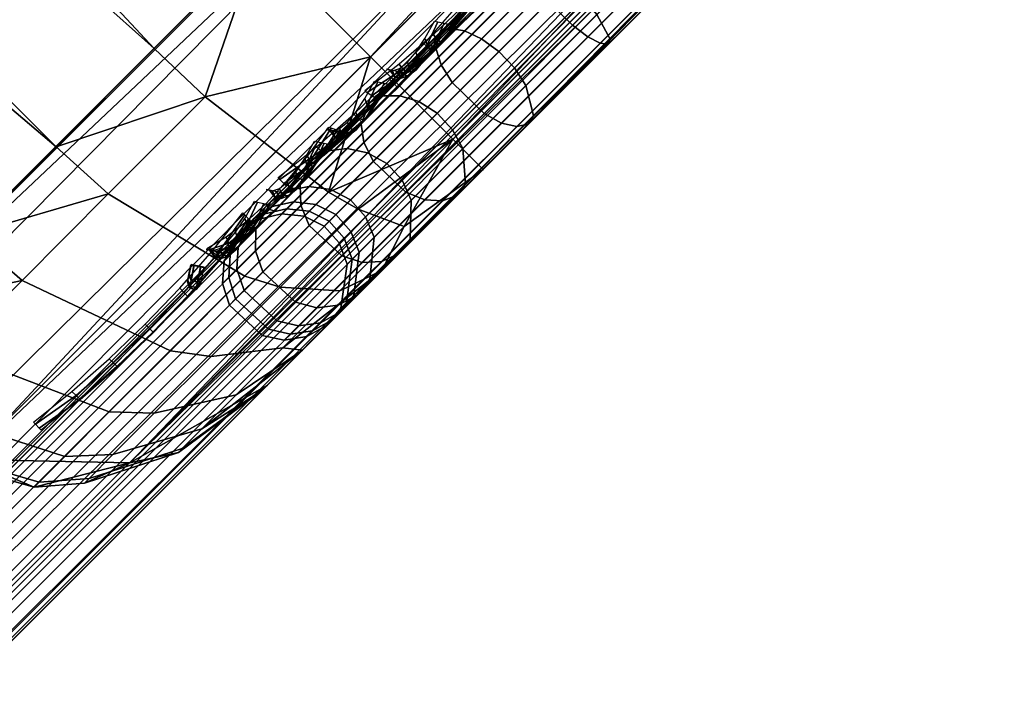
# Model space of a CAD drawing. Header units: inches. Extents: x 0 to 44.3, y -38.2 to 0.
# Tile 193 of 256: x 37.74 to 38.513, y -25.019 to -24.494. Entities that reach past the tile are written whole.
import ezdxf

# ---------------------------------------------------------------- set-up
doc = ezdxf.new("R2010")
doc.units = ezdxf.units.IN
doc.header["$LTSCALE"] = 0.03937
doc.header["$MEASUREMENT"] = 0
for name, color, linetype in [('A-FURN-3-ST', 151, 'Continuous'), ('A-FURN-3-ST-BK', 151, 'Continuous'), ('A-FURN-3-ST-SEAM', 250, 'Continuous'), ('A-FURN-3-STITCH', 15, 'Continuous')]:
    doc.layers.add(name, color=color, linetype=linetype)

msp = doc.modelspace()

# ---------------------------------------------------------------- meshes
at = {"layer": 'A-FURN-3-ST'}
mesh = msp.add_polyface(dxfattribs=at)
corners = [(24.89985, -37.74857, 17.72814), (24.95184, -37.74611, 17.67052), (25.0651, -37.63283, 17.75621), (25.02153, -37.62679, 17.82027), (25.18801, -37.50989, 17.80903), (25.15359, -37.49462, 17.87708), (25.30074, -37.36691, 17.875), (25.32443, -37.39059, 17.75), (25.20717, -37.50785, 17.73367), (25.09442, -37.6206, 17.68528), (24.99051, -37.72451, 17.60673), (25.13111, -37.48053, 17.90693), (25.23604, -37.30221, 17.96651), (25.036, -37.40393, 17.97274), (25.14765, -37.21382, 18), (24.99615, -37.36581, 17.97886), (24.89113, -37.54919, 17.91042), (24.85047, -37.51195, 17.91625), (24.75764, -37.68305, 17.8093), (24.71622, -37.64663, 17.81459), (24.86967, -37.74229, 17.75342), (24.99504, -37.61676, 17.84838), (23.96495, -36.09929, 18), (40.31532, -22.04615, 18), (22.73291, -35.03957, 18), (21.45406, -34.03682, 18), (20.13104, -33.09312, 18), (18.76658, -32.21041, 18), (17.36348, -31.3905, 18), (15.92462, -30.63509, 18), (37.19962, -19.17802, 18), (35.56437, -17.83231, 18), (33.88048, -16.54798, 18), (24.89944, -37.81558, 17.50101), (24.82468, -37.89034, 17.37222), (40.73959, -21.62188, 5), (23.56072, -36.54271, 5), (22.34959, -35.50118, 5), (21.09248, -34.51564, 5), (19.79196, -33.58813, 5), (18.45072, -32.72054, 5), (17.07151, -31.91468, 5)]
mesh.append_faces([[corners[k] for k in face] for face in [(0, 1, 2, 3), (3, 2, 4, 5), (5, 4, 6), (6, 4, 7), (7, 4, 8), (8, 4, 9), (9, 4, 2), (9, 2, 10), (5, 6, 11), (11, 6, 12), (11, 12, 13), (13, 12, 14), (13, 14, 15), (13, 15, 16), (16, 15, 17), (16, 17, 18), (18, 17, 19), (20, 0, 3, 21), (21, 3, 5, 11), (18, 20, 21, 16), (16, 21, 11, 13), (22, 15, 14), (22, 23, 24), (24, 23, 25), (25, 23, 26), (26, 23, 27), (27, 23, 28), (29, 30, 31), (29, 31, 32), (8, 9, 7), (7, 9, 10), (7, 10, 33), (33, 34, 7), (35, 36, 37), (35, 37, 38), (38, 39, 35), (35, 39, 40), (35, 40, 41)]])
mesh = msp.add_polyface(dxfattribs=at)
corners = [(25.32443, -37.39059, 17.75), (40.4921, -22.22292, 17.75), (25.30074, -37.36691, 17.875), (40.46842, -22.19924, 17.875), (25.23604, -37.30221, 17.96651), (40.40371, -22.13453, 17.96651), (25.14765, -37.21382, 18), (40.31532, -22.04615, 18), (40.46692, -21.89425, 17.97884), (40.50507, -21.93409, 17.97284), (40.58192, -22.02944, 17.9071), (40.59603, -22.05192, 17.87732), (40.61138, -22.08645, 17.80916), (40.60936, -22.10566, 17.73365), (40.65005, -21.78888, 17.91059), (40.61267, -21.74821, 17.91621), (40.71809, -21.89317, 17.8487), (24.72338, -37.63809, 5), (40.73959, -21.62188, 5), (24.81177, -37.72648, 5.03349), (40.82798, -21.71027, 5.03349), (24.87647, -37.79119, 5.125), (40.89268, -21.77497, 5.125), (24.90015, -37.81487, 5.25), (40.91637, -21.79865, 5.25), (23.96495, -36.09929, 18), (17.36348, -31.3905, 18), (38.78399, -20.58327, 18), (37.19962, -19.17802, 18), (41.09315, -21.62188, 16.9), (24.72337, -37.99165, 16.9), (24.72337, -37.99165, 5.5), (41.09315, -21.62188, 5.5), (40.7221, -21.99292, 17.68526), (23.56072, -36.54271, 5), (17.07151, -31.91468, 5), (37.591, -18.72323, 5), (39.1921, -20.14343, 5), (15.65718, -31.17219, 5), (35.93847, -17.3632, 5)]
mesh.append_faces([[corners[k] for k in face] for face in [(0, 1, 2), (2, 1, 3), (2, 3, 4), (4, 3, 5), (4, 5, 6), (6, 5, 7), (8, 7, 9), (9, 7, 5), (9, 5, 10), (10, 5, 3), (10, 3, 11), (11, 3, 12), (13, 12, 1), (1, 12, 3), (14, 15, 9), (9, 15, 8), (14, 9, 10, 16), (17, 18, 19), (19, 18, 20), (19, 20, 21), (21, 20, 22), (21, 22, 23), (23, 22, 24), (6, 7, 25), (26, 7, 27), (26, 27, 28), (0, 29, 1), (0, 30, 29), (30, 31, 29), (29, 31, 32), (32, 31, 23), (32, 23, 24), (1, 33, 13), (17, 34, 18), (35, 36, 37), (35, 37, 18), (38, 39, 36)]])
at = {"layer": 'A-FURN-3-ST-BK'}
mesh = msp.add_polyface(dxfattribs=at)
corners = [(37.99901, -18.24977, 5.03349), (37.93956, -18.31934, 5.125), (36.27161, -16.94651, 5.125), (36.32845, -16.87479, 5.03349), (37.9178, -18.3448, 5.25), (36.25081, -16.97276, 5.25), (37.9178, -18.3448, 16.9), (36.25081, -16.97276, 16.9), (36.48636, -23.05953, 18), (37.84534, -24.51651, 18.01353), (36.36302, -23.19329, 18.03428), (34.99619, -21.73845, 18), (34.87789, -21.87669, 18.03428), (33.45822, -20.47333, 18), (33.34512, -20.61586, 18.03428), (31.87456, -19.26591, 18), (33.16025, -20.84826, 18.64367), (31.57933, -19.66741, 18.45955), (33.1483, -20.8636, 18.45955), (34.68448, -22.10204, 18.64367), (34.67199, -22.11695, 18.45955), (36.16136, -23.41128, 18.64367), (36.14834, -23.42573, 18.45955), (37.57458, -24.78853, 18.52932), (36.18159, -23.38989, 18.28097), (37.57931, -24.78378, 18.41338), (37.60279, -24.76019, 18.30214), (36.25657, -23.30869, 18.13242), (37.64371, -24.71908, 18.20153), (37.69996, -24.66256, 18.11712), (37.76836, -24.59385, 18.05322), (37.58885, -24.7742, 18.64367), (34.70388, -22.07989, 18.28097), (33.17877, -20.82538, 18.28097), (34.77579, -21.99596, 18.13242), (33.24752, -20.73884, 18.13242), (40.31532, -22.04615, 18), (38.78399, -20.58327, 18), (37.19962, -19.17802, 18), (35.56437, -17.83231, 18), (30.24736, -18.11783, 18), (33.88048, -16.54798, 18), (37.89285, -18.37278, 17.1847), (36.22698, -17.0017, 17.1847), (35.74172, -17.60959, 17.96252), (37.38516, -18.96207, 17.96252), (37.5581, -18.76088, 17.85263), (35.90703, -17.40209, 17.85263), (37.70669, -18.5882, 17.67782), (36.04907, -17.22397, 17.67782), (37.82085, -18.45581, 17.45), (36.15818, -17.08739, 17.45), (37.21488, -19.16158, 31.5747), (35.57893, -17.81525, 31.5747), (33.89431, -16.53033, 31.5747), (31.59072, -19.65165, 18.64367), (36.5595, -17.06118, 32.86787), (36.35474, -17.31688, 32.70684), (37.93502, -18.62882, 32.70684), (38.14868, -18.38052, 32.86787), (36.17169, -17.54547, 32.48895), (37.74401, -18.85081, 32.48895), (36.01644, -17.73934, 32.22146), (37.58201, -19.03907, 32.22146), (35.89416, -17.89203, 31.91329), (37.45442, -19.18736, 31.91329), (34.28914, -16.65261, 31.91329)]
mesh.append_faces([[corners[k] for k in face] for face in [(0, 1, 2, 3), (2, 4, 5), (5, 6, 7), (8, 9, 10), (8, 10, 11), (11, 10, 12), (11, 12, 13), (13, 12, 14), (13, 14, 15), (16, 17, 18), (16, 18, 19), (19, 18, 20), (19, 20, 21), (21, 20, 22), (21, 22, 23), (23, 22, 24), (23, 24, 25), (25, 24, 26), (26, 24, 27), (26, 27, 28), (28, 27, 29), (29, 27, 30), (30, 27, 10), (23, 31, 21), (24, 22, 20, 32), (32, 20, 18, 33), (12, 10, 27, 34), (34, 27, 24, 32), (34, 32, 33, 35), (12, 34, 35, 14), (36, 8, 11), (37, 11, 13), (37, 13, 38), (38, 13, 15), (38, 15, 39), (39, 15, 40), (39, 40, 41), (7, 42, 43), (39, 44, 38), (38, 44, 45), (46, 45, 44, 47), (48, 46, 47, 49), (50, 48, 49, 51), (42, 50, 51, 43), (21, 52, 19), (19, 52, 53), (19, 53, 16), (16, 53, 54), (16, 54, 55), (56, 57, 58, 59), (57, 60, 61, 58), (60, 62, 63, 61), (62, 64, 65, 63), (66, 53, 64), (64, 53, 52), (64, 52, 65)]])
mesh = msp.add_polyface(dxfattribs=at)
corners = [(40.41392, -21.94892, 31.87235), (40.33191, -22.03103, 31.5747), (40.45689, -21.98379, 31.86957), (40.4429, -22.09619, 31.56497), (40.58529, -22.02667, 31.84026), (40.56925, -22.09865, 31.53869), (40.62287, -22.02555, 31.82699), (40.57089, -21.86969, 32.14417), (40.67222, -21.69034, 32.39395), (40.52828, -21.83444, 32.14782), (40.69546, -21.91645, 32.10562), (37.58885, -24.7742, 18.64367), (39.00373, -23.43727, 25.10734), (37.69984, -24.83932, 18.63394), (39.13474, -23.47727, 25.08804), (37.82616, -24.84176, 18.60766), (39.17374, -23.47487, 25.07925), (39.24532, -23.45268, 25.05936), (40.67727, -22.03775, 31.50286), (37.93416, -24.78087, 18.57184), (37.84534, -24.51651, 18.01353), (37.9267, -24.43477, 18), (37.88531, -24.55445, 18.01958), (38.01509, -24.52315, 18.03349), (40.61327, -21.74879, 17.91627), (40.65389, -21.78603, 17.92205), (40.4672, -21.89457, 17.97879), (40.50702, -21.93267, 17.98488), (40.31532, -22.04615, 18), (40.40371, -22.13453, 18.03349), (40.60222, -22.00936, 18.05068), (40.46842, -22.19924, 18.125), (40.62467, -22.02343, 18.08046), (40.65913, -22.03874, 18.14856), (40.67831, -22.03671, 18.22397), (40.4921, -22.22292, 18.25), (38.0798, -24.58786, 18.125), (38.10348, -24.61154, 18.25), (36.48636, -23.05953, 18), (37.76836, -24.59385, 18.05322), (36.36302, -23.19329, 18.03428), (34.99619, -21.73845, 18), (38.78399, -20.58327, 18), (38.97746, -20.3744, 17.96252), (39.15778, -20.1798, 17.85263), (40.74785, -21.61447, 17.81457), (38.79993, -20.56748, 31.5747), (36.16136, -23.41128, 18.64367), (38.96797, -20.53697, 31.91329), (39.10072, -20.39328, 32.22146)]
mesh.append_faces([[corners[k] for k in face] for face in [(0, 1, 2), (2, 1, 3), (2, 3, 4), (4, 3, 5), (4, 5, 6), (7, 8, 9), (7, 9, 2), (2, 9, 0), (7, 2, 4, 10), (1, 11, 12), (12, 11, 13), (12, 13, 14), (14, 13, 15), (14, 15, 16), (16, 15, 17), (16, 17, 5), (5, 17, 18), (18, 17, 19), (19, 17, 15), (16, 5, 14), (14, 5, 3), (14, 3, 12), (12, 3, 1), (20, 21, 22), (22, 21, 23), (24, 25, 26), (26, 25, 27), (26, 27, 28), (28, 27, 29), (29, 27, 30), (29, 30, 31), (31, 30, 32), (31, 32, 33), (33, 34, 35), (35, 31, 33), (21, 28, 23), (23, 28, 29), (23, 29, 36), (36, 29, 31), (36, 31, 37), (37, 31, 35), (34, 18, 35), (35, 18, 37), (37, 18, 19), (21, 20, 38), (39, 40, 20), (21, 38, 28), (28, 41, 42), (26, 43, 24), (24, 44, 45), (26, 28, 42), (1, 46, 11), (11, 46, 47), (48, 1, 0), (48, 0, 9), (49, 9, 8)]])
mesh = msp.add_polyface(dxfattribs=at)
corners = [(37.88531, -24.55445, 18.01958), (38.01509, -24.52315, 18.03349), (37.98218, -24.62943, 18.08486), (38.0798, -24.58786, 18.125), (38.00539, -24.64273, 18.11441), (38.04159, -24.65629, 18.18196), (37.99117, -24.70673, 18.20795), (37.9443, -24.70391, 18.14594), (37.94638, -24.75153, 18.24975), (37.89004, -24.75824, 18.19664), (37.90956, -24.78837, 18.30495), (37.84543, -24.80291, 18.26356), (37.88278, -24.81517, 18.3707), (37.81299, -24.8354, 18.34327), (37.86741, -24.83054, 18.4434), (37.79437, -24.85404, 18.4314), (37.86432, -24.83364, 18.51916), (37.79063, -24.85779, 18.52322), (37.82616, -24.84176, 18.60766), (37.93416, -24.78087, 18.57184), (37.92937, -24.78565, 18.45669), (38.10348, -24.61154, 18.25), (38.02412, -24.6909, 18.27661), (37.96165, -24.75337, 18.35077), (37.75103, -24.86102, 18.525), (37.69984, -24.83932, 18.63394), (37.61794, -24.82287, 18.52894), (37.58885, -24.7742, 18.64367), (37.57458, -24.78853, 18.52932), (37.62261, -24.81819, 18.41449), (37.57931, -24.78378, 18.41338), (37.64579, -24.79491, 18.30466), (37.60279, -24.76019, 18.30214), (37.68619, -24.75435, 18.20532), (37.64371, -24.71908, 18.20153), (37.74173, -24.69859, 18.12195), (37.69996, -24.66256, 18.11712), (37.80927, -24.63078, 18.05882), (37.76836, -24.59385, 18.05322), (37.84534, -24.51651, 18.01353), (37.91642, -24.69531, 18.11881), (37.85802, -24.75382, 18.17339), (37.81001, -24.80192, 18.24544), (37.7751, -24.83691, 18.33126), (37.75506, -24.85698, 18.42614)]
mesh.append_faces([[corners[k] for k in face] for face in [(0, 1, 2), (2, 1, 3), (2, 3, 4), (4, 3, 5), (4, 5, 6, 7), (7, 6, 8, 9), (9, 8, 10, 11), (11, 10, 12, 13), (13, 12, 14, 15), (15, 14, 16, 17), (17, 16, 18), (18, 16, 19), (19, 16, 20), (20, 16, 14), (20, 14, 12), (3, 21, 5), (5, 21, 22), (5, 22, 6), (6, 22, 8), (22, 23, 8), (8, 23, 10), (10, 23, 12), (12, 23, 20), (17, 18, 24), (24, 18, 25), (24, 25, 26), (26, 25, 27), (26, 27, 28), (26, 28, 29), (29, 28, 30), (29, 30, 31), (31, 30, 32), (31, 32, 33), (33, 32, 34), (33, 34, 35), (35, 34, 36), (35, 36, 37), (37, 36, 38), (37, 38, 0), (0, 38, 39), (37, 0, 2, 40), (40, 2, 4, 7), (9, 41, 40, 7), (41, 35, 37, 40), (41, 9, 11, 42), (42, 11, 13, 43), (43, 13, 15, 44), (44, 15, 17, 24), (35, 41, 42, 33), (33, 42, 43, 31), (31, 43, 44, 29), (29, 44, 24, 26), (21, 19, 22), (22, 19, 23), (23, 19, 20)]])
at = {"layer": 'A-FURN-3-ST-SEAM'}
mesh = msp.add_polyface(dxfattribs=at)
corners = [(35.3781, -27.23313, 17.85626), (35.36835, -27.22338, 17.86752), (40.42436, -22.16736, 17.86752), (40.43411, -22.17711, 17.85626), (40.54904, -22.04269, 17.85115), (40.55734, -22.05389, 17.84008), (40.67611, -21.91562, 17.79962), (40.68293, -21.9283, 17.78915), (40.79853, -21.7932, 17.70966), (40.80392, -21.8073, 17.70024), (40.80199, -21.77161, 17.73687), (40.79775, -21.78073, 17.72231), (40.67548, -21.89812, 17.82983), (40.67342, -21.90507, 17.81367), (40.54403, -22.02957, 17.88312), (40.54436, -22.03412, 17.86601), (40.4153, -22.1583, 17.9), (40.41774, -22.16074, 17.88263), (35.35929, -27.21431, 17.9), (40.8135, -21.82137, 17.69539), (40.69324, -21.94163, 17.78376), (40.56841, -22.06646, 17.83438), (40.44594, -22.18893, 17.85046), (35.38992, -27.24495, 17.85046), (40.46986, -22.21286, 17.85881), (40.45844, -22.20144, 17.85149), (40.58105, -22.07883, 17.83539), (40.59342, -22.08931, 17.8426), (40.70601, -21.95387, 17.78471), (40.71934, -21.96338, 17.79153), (40.8264, -21.83347, 17.69624), (40.84066, -21.84207, 17.70238), (40.86632, -21.84607, 17.72581), (40.74146, -21.97093, 17.81756), (40.61186, -22.10054, 17.87012), (40.4847, -22.2277, 17.88681), (40.48239, -22.22539, 17.92169), (40.48583, -22.22883, 17.90452), (40.61527, -22.09938, 17.88753), (40.61405, -22.09374, 17.90441), (40.7472, -21.96745, 17.83402), (40.74823, -21.95955, 17.84999), (40.8743, -21.84035, 17.74063), (40.87751, -21.83028, 17.755), (40.84466, -21.77774, 17.7763), (40.83037, -21.76975, 17.76948), (40.69891, -21.90122, 17.86609), (40.71216, -21.91023, 17.87367), (40.56245, -22.03768, 17.92143), (40.57464, -22.04776, 17.92944), (40.42856, -22.17156, 17.939), (40.4397, -22.1827, 17.94716), (35.37255, -27.22757, 17.939), (35.38369, -27.23871, 17.94716), (40.81689, -21.76669, 17.75821), (40.68713, -21.89645, 17.85357), (40.55245, -22.03114, 17.90819), (40.42029, -22.16329, 17.92554), (35.36428, -27.21931, 17.92554), (35.40848, -27.26351, 17.94586), (40.4645, -22.2075, 17.94586), (40.59927, -22.07273, 17.92817), (40.73662, -21.93537, 17.87246), (40.86895, -21.80304, 17.77522), (40.47504, -22.21803, 17.93618), (40.60856, -22.08451, 17.91865), (40.74464, -21.94843, 17.86346), (40.87575, -21.81732, 17.76712), (35.36173, -27.21675, 17.88263)]
mesh.append_faces([[corners[k] for k in face] for face in [(0, 1, 2, 3), (3, 2, 4, 5), (5, 4, 6, 7), (7, 6, 8, 9), (10, 11, 12), (12, 11, 13), (12, 13, 14), (14, 13, 15), (14, 15, 16), (16, 15, 17), (16, 17, 18), (9, 19, 20, 7), (7, 20, 21, 5), (5, 21, 22, 3), (3, 22, 23, 0), (24, 25, 26, 27), (27, 26, 28, 29), (29, 28, 30, 31), (31, 32, 33, 29), (29, 33, 34, 27), (27, 34, 35, 24), (36, 37, 38, 39), (39, 38, 40, 41), (41, 40, 42, 43), (44, 45, 46, 47), (47, 46, 48, 49), (49, 48, 50, 51), (51, 50, 52, 53), (45, 54, 55, 46), (46, 55, 56, 48), (48, 56, 57, 50), (50, 57, 58, 52), (55, 10, 12), (55, 12, 56), (56, 12, 14), (56, 14, 57), (57, 14, 16), (57, 16, 58), (53, 59, 60, 51), (51, 60, 61, 49), (49, 61, 62, 47), (47, 62, 63, 44), (60, 64, 65, 61), (61, 65, 66, 62), (62, 66, 67, 63), (64, 36, 39, 65), (65, 39, 41, 66), (66, 41, 43, 67), (1, 68, 17, 2), (2, 17, 15, 4), (4, 15, 13, 6), (6, 13, 11, 8), (25, 22, 21, 26), (26, 21, 20, 28), (28, 20, 19, 30), (37, 35, 34, 38), (38, 34, 33, 40), (40, 33, 32, 42)]])
mesh = msp.add_polyface(dxfattribs=at)
corners = [(25.13541, -37.47581, 17.83805), (25.12413, -37.4676, 17.8491), (25.25633, -37.3354, 17.86752), (25.26607, -37.34515, 17.85626), (30.31234, -32.27939, 17.86752), (30.32209, -32.28914, 17.85626), (35.36835, -27.22338, 17.86752), (35.3781, -27.23313, 17.85626), (35.35929, -27.21431, 17.9), (40.41774, -22.16074, 17.88263), (35.36173, -27.21675, 17.88263), (30.30328, -32.27033, 17.9), (30.30572, -32.27277, 17.88263), (25.24726, -37.32634, 17.9), (25.2497, -37.32878, 17.88263), (25.11635, -37.45725, 17.88252), (35.38992, -27.24495, 17.85046), (30.33391, -32.30096, 17.85046), (25.2779, -37.35697, 17.85046), (25.14803, -37.48684, 17.83236), (25.17082, -37.51191, 17.84056), (25.16039, -37.49948, 17.83337), (25.2904, -37.36948, 17.85149), (25.30183, -37.3809, 17.85881), (30.34641, -32.31346, 17.85149), (30.35784, -32.32489, 17.85881), (35.40242, -27.25745, 17.85149), (35.41385, -27.26888, 17.85881), (40.45844, -22.20144, 17.85149), (40.46986, -22.21286, 17.85881), (40.4847, -22.2277, 17.88681), (35.42869, -27.28371, 17.88681), (30.37267, -32.33972, 17.88681), (25.31666, -37.39574, 17.88681), (25.18182, -37.53057, 17.86802), (25.17475, -37.53303, 17.90224), (25.18053, -37.53412, 17.8854), (25.31779, -37.39686, 17.90452), (25.31435, -37.39343, 17.92169), (30.3738, -32.34085, 17.90452), (30.37037, -32.33742, 17.92169), (35.42981, -27.28484, 17.90452), (35.42638, -27.28141, 17.92169), (40.48583, -22.22883, 17.90452), (40.48239, -22.22539, 17.92169), (35.38369, -27.23871, 17.94716), (35.37255, -27.22757, 17.939), (30.31654, -32.28359, 17.939), (30.32767, -32.29472, 17.94716), (25.26052, -37.3396, 17.939), (25.27166, -37.35074, 17.94716), (25.11856, -37.48157, 17.91922), (25.12858, -37.49382, 17.92722), (35.36428, -27.21931, 17.92554), (30.30827, -32.27532, 17.92554), (25.25226, -37.33133, 17.92554), (25.11213, -37.47146, 17.90601), (40.4153, -22.1583, 17.9), (25.15356, -37.51844, 17.92594), (25.29646, -37.37554, 17.94586), (30.35247, -32.31952, 17.94586), (35.40848, -27.26351, 17.94586), (25.16542, -37.52765, 17.91645), (25.307, -37.38607, 17.93618), (30.36301, -32.33006, 17.93618), (35.41902, -27.27405, 17.93618), (40.47504, -22.21803, 17.93618), (40.4645, -22.2075, 17.94586), (25.11544, -37.46304, 17.86392), (40.44594, -22.18893, 17.85046)]
mesh.append_faces([[corners[k] for k in face] for face in [(0, 1, 2, 3), (3, 2, 4, 5), (5, 4, 6, 7), (8, 9, 10), (8, 10, 11), (11, 10, 12), (11, 12, 13), (13, 12, 14), (13, 14, 15), (7, 16, 17, 5), (5, 17, 18, 3), (3, 18, 19, 0), (20, 21, 22, 23), (23, 22, 24, 25), (25, 24, 26, 27), (27, 26, 28, 29), (29, 30, 31, 27), (27, 31, 32, 25), (25, 32, 33, 23), (23, 33, 34, 20), (35, 36, 37, 38), (38, 37, 39, 40), (40, 39, 41, 42), (42, 41, 43, 44), (45, 46, 47, 48), (48, 47, 49, 50), (50, 49, 51, 52), (46, 53, 54, 47), (47, 54, 55, 49), (49, 55, 56, 51), (53, 57, 8), (53, 8, 54), (54, 8, 11), (54, 11, 55), (55, 11, 13), (55, 13, 15), (52, 58, 59, 50), (50, 59, 60, 48), (48, 60, 61, 45), (58, 62, 63, 59), (59, 63, 64, 60), (60, 64, 65, 61), (61, 65, 66, 67), (62, 35, 38, 63), (63, 38, 40, 64), (64, 40, 42, 65), (65, 42, 44, 66), (1, 68, 14, 2), (2, 14, 12, 4), (4, 12, 10, 6), (21, 19, 18, 22), (22, 18, 17, 24), (24, 17, 16, 26), (26, 16, 69, 28), (36, 34, 33, 37), (37, 33, 32, 39), (39, 32, 31, 41), (41, 31, 30, 43)]])
mesh = msp.add_polyface(dxfattribs=at)
corners = [(38.81889, -23.77284, 22.90367), (38.8363, -23.77493, 22.90059), (37.97212, -24.6391, 18.59733), (37.95472, -24.63701, 18.6004), (38.146, -24.44573, 18.14201), (38.15755, -24.45368, 18.15297), (38.21445, -24.39677, 18.14374), (38.2047, -24.38702, 18.13248), (39.69423, -22.917, 18.14374), (39.68448, -22.90725, 18.13248), (39.71855, -22.94132, 18.14851), (39.70605, -22.92882, 18.14954), (38.22628, -24.40859, 18.14954), (38.23878, -24.4211, 18.14851), (38.17029, -24.46458, 18.15862), (38.18263, -24.47724, 18.15762), (37.99969, -24.66018, 18.59602), (37.98789, -24.64698, 18.59574), (38.85206, -23.78281, 22.89901), (38.86387, -23.796, 22.89929), (38.87031, -23.81242, 22.90129), (38.00614, -24.67659, 18.59803), (38.2502, -24.43252, 18.14119), (39.72998, -22.95275, 18.14119), (37.99101, -24.72364, 18.61051), (38.00193, -24.71047, 18.60568), (38.8661, -23.8463, 22.90894), (38.85518, -23.85947, 22.91378), (38.84007, -23.86772, 22.91847), (37.9759, -24.73189, 18.6152), (38.26617, -24.44849, 18.09548), (38.26273, -24.44505, 18.07831), (39.74251, -22.96528, 18.07831), (39.74594, -22.96871, 18.09548), (39.68868, -22.91145, 18.061), (39.69981, -22.92259, 18.05284), (38.22004, -24.40236, 18.05284), (38.2089, -24.39122, 18.061), (38.14861, -24.47379, 18.06443), (38.13878, -24.46135, 18.07238), (37.91029, -24.68983, 18.61993), (37.91588, -24.70652, 18.62216), (38.78006, -23.84234, 22.92543), (38.77446, -23.82566, 22.9232), (38.77536, -23.80823, 22.91952), (37.91118, -24.67241, 18.61626), (38.13266, -24.45093, 18.08549), (38.20064, -24.38295, 18.07446), (39.68041, -22.90318, 18.07446), (38.19564, -24.37796, 18.1), (38.13176, -24.44185, 18.11036), (37.92356, -24.65004, 18.60928), (38.78773, -23.78587, 22.91254), (38.19808, -24.3804, 18.11737), (39.67541, -22.89819, 18.1), (38.13696, -24.44152, 18.12728), (37.93781, -24.64067, 18.60453), (38.80199, -23.7765, 22.9078), (38.80574, -23.86626, 22.92507), (37.94156, -24.73043, 18.62181), (38.17362, -24.49838, 18.0657), (38.24484, -24.42716, 18.05414), (39.72461, -22.94738, 18.05414), (38.82286, -23.87021, 22.92243), (37.95869, -24.73439, 18.61916), (38.25538, -24.43769, 18.06382), (39.73515, -22.95792, 18.06382), (38.26504, -24.44736, 18.11319), (39.74481, -22.96758, 18.11319), (39.67786, -22.90063, 18.11737)]
mesh.append_faces([[corners[k] for k in face] for face in [(0, 1, 2, 3), (4, 5, 6, 7), (7, 6, 8, 9), (10, 11, 12, 13), (13, 12, 14, 15), (16, 17, 18, 19), (19, 20, 21, 16), (13, 22, 23, 10), (24, 25, 26, 27), (27, 28, 29, 24), (30, 31, 32, 33), (34, 35, 36, 37), (37, 36, 38, 39), (40, 41, 42, 43), (43, 44, 45, 40), (39, 46, 47, 37), (37, 47, 48, 34), (49, 48, 47), (49, 47, 50), (50, 47, 46), (51, 45, 52), (52, 45, 44), (53, 54, 49), (53, 49, 55), (55, 49, 50), (56, 51, 57), (57, 51, 52), (58, 42, 41, 59), (60, 38, 36, 61), (61, 36, 35, 62), (63, 58, 59, 64), (65, 61, 62, 66), (28, 63, 64, 29), (31, 65, 66, 32), (20, 26, 25, 21), (22, 67, 68, 23), (1, 18, 17, 2), (5, 14, 12, 6), (6, 12, 11, 8), (57, 0, 3, 56), (55, 4, 7, 53), (53, 7, 9, 69)]])
mesh = msp.add_polyface(dxfattribs=at)
corners = [(38.0381, -24.55363, 18.21795), (38.05295, -24.55828, 18.22659), (38.10221, -24.50902, 18.1811), (38.08891, -24.50282, 18.17102), (38.15755, -24.45368, 18.15297), (38.146, -24.44573, 18.14201), (38.18263, -24.47724, 18.15762), (38.17029, -24.46458, 18.15862), (38.11586, -24.51901, 18.18629), (38.12804, -24.53184, 18.18537), (38.0674, -24.56747, 18.23104), (38.07944, -24.58044, 18.23025), (38.02795, -24.60692, 18.28967), (38.03988, -24.62, 18.28905), (38.04716, -24.63557, 18.28465), (38.08754, -24.59518, 18.22463), (38.13715, -24.54557, 18.17881), (38.19289, -24.48984, 18.15049), (38.2502, -24.43252, 18.14119), (38.23878, -24.4211, 18.14851), (38.26617, -24.44849, 18.09548), (38.26504, -24.44736, 18.11319), (38.20325, -24.50915, 18.12321), (38.20155, -24.5131, 18.10596), (38.14317, -24.56923, 18.15375), (38.13872, -24.57594, 18.1379), (38.08968, -24.62271, 18.20314), (38.08279, -24.63187, 18.18955), (38.04615, -24.66625, 18.26785), (38.03725, -24.6774, 18.25722), (38.0241, -24.68368, 18.24692), (38.07157, -24.63622, 18.17637), (38.12987, -24.57791, 18.12253), (38.19537, -24.51241, 18.08924), (38.26273, -24.44505, 18.07831), (38.13878, -24.46135, 18.07238), (38.14861, -24.47379, 18.06443), (38.07916, -24.54324, 18.09973), (38.07059, -24.52954, 18.10703), (38.01733, -24.60507, 18.15683), (38.00989, -24.59023, 18.16309), (38.06656, -24.51703, 18.11909), (38.13266, -24.45093, 18.08549), (38.13176, -24.44185, 18.11036), (38.06961, -24.50399, 18.14195), (38.01431, -24.55929, 18.19302), (38.13696, -24.44152, 18.12728), (38.07753, -24.50096, 18.15749), (38.02462, -24.55386, 18.20635), (38.04272, -24.62928, 18.15783), (38.10436, -24.56763, 18.1009), (38.17362, -24.49838, 18.0657), (38.05764, -24.63543, 18.16525), (38.11795, -24.57512, 18.10956), (38.1857, -24.50737, 18.07513), (38.24484, -24.42716, 18.05414), (38.25538, -24.43769, 18.06382)]
mesh.append_faces([[corners[k] for k in face] for face in [(0, 1, 2, 3), (3, 2, 4, 5), (6, 7, 8, 9), (9, 8, 10, 11), (11, 10, 12, 13), (13, 14, 15, 11), (11, 15, 16, 9), (9, 16, 17, 6), (6, 17, 18, 19), (20, 21, 22, 23), (23, 22, 24, 25), (25, 24, 26, 27), (27, 26, 28, 29), (29, 30, 31, 27), (27, 31, 32, 25), (25, 32, 33, 23), (23, 33, 34, 20), (35, 36, 37, 38), (38, 37, 39, 40), (38, 41, 42, 35), (43, 42, 44), (44, 42, 41), (44, 41, 45), (46, 43, 47), (47, 43, 44), (47, 44, 48), (49, 39, 37, 50), (50, 37, 36, 51), (52, 49, 50, 53), (53, 50, 51, 54), (54, 51, 55, 56), (31, 52, 53, 32), (32, 53, 54, 33), (33, 54, 56, 34), (14, 28, 26, 15), (15, 26, 24, 16), (16, 24, 22, 17), (17, 22, 21, 18), (1, 10, 8, 2), (2, 8, 7, 4), (48, 0, 3, 47), (47, 3, 5, 46)]])
mesh = msp.add_polyface(dxfattribs=at)
corners = [(37.95472, -24.63701, 18.6004), (37.97212, -24.6391, 18.59733), (37.96293, -24.64829, 18.51731), (37.94523, -24.64649, 18.51786), (37.96685, -24.64438, 18.43441), (37.94927, -24.64245, 18.43234), (37.98385, -24.62737, 18.35633), (37.96681, -24.62491, 18.35179), (38.01285, -24.59837, 18.28619), (37.99673, -24.595, 18.27943), (38.05295, -24.55828, 18.22659), (38.0381, -24.55363, 18.21795), (38.03988, -24.62, 18.28905), (38.02795, -24.60692, 18.28967), (37.99943, -24.63544, 18.35867), (38.01127, -24.64861, 18.35826), (37.9827, -24.65217, 18.43548), (37.99449, -24.66539, 18.43529), (37.99063, -24.66925, 18.51708), (37.97885, -24.65602, 18.51703), (37.98789, -24.64698, 18.59574), (37.99969, -24.66018, 18.59602), (38.01795, -24.66478, 18.3553), (38.04716, -24.63557, 18.28465), (38.00989, -24.59023, 18.16309), (38.01733, -24.60507, 18.15683), (37.967, -24.6554, 18.23163), (37.96048, -24.63965, 18.23653), (37.92474, -24.67538, 18.32296), (37.92519, -24.6584, 18.32839), (37.95983, -24.62376, 18.24461), (38.00773, -24.57586, 18.17342), (38.06656, -24.51703, 18.11909), (38.07059, -24.52954, 18.10703), (38.01431, -24.55929, 18.19302), (37.96959, -24.60401, 18.25936), (37.93697, -24.63663, 18.33792), (37.91763, -24.65597, 18.42636), (38.02462, -24.55386, 18.20635), (38.06961, -24.50399, 18.14195), (37.98156, -24.59693, 18.27036), (37.95041, -24.62808, 18.3457), (37.93215, -24.64634, 18.42955), (37.92794, -24.65054, 18.5186), (37.91324, -24.66036, 18.51949), (37.93781, -24.64067, 18.60453), (37.92356, -24.65004, 18.60928), (37.99253, -24.67946, 18.23241), (38.04272, -24.62928, 18.15783), (38.00855, -24.68452, 18.23822), (38.05764, -24.63543, 18.16525), (38.0674, -24.56747, 18.23104)]
mesh.append_faces([[corners[k] for k in face] for face in [(0, 1, 2, 3), (3, 2, 4, 5), (5, 4, 6, 7), (7, 6, 8, 9), (9, 8, 10, 11), (12, 13, 14, 15), (15, 14, 16, 17), (18, 19, 20, 21), (15, 22, 23, 12), (24, 25, 26, 27), (28, 29, 30, 27), (27, 30, 31, 24), (24, 31, 32, 33), (34, 32, 31), (34, 31, 35), (35, 31, 30), (35, 30, 36), (36, 30, 29), (36, 29, 37), (38, 39, 34), (38, 34, 40), (40, 34, 35), (40, 35, 41), (41, 35, 36), (41, 36, 42), (42, 36, 37), (42, 37, 43), (43, 37, 44), (43, 44, 45), (45, 44, 46), (47, 26, 25, 48), (49, 47, 48, 50), (1, 20, 19, 2), (2, 19, 16, 4), (4, 16, 14, 6), (6, 14, 13, 8), (8, 13, 51, 10), (45, 0, 3, 43), (43, 3, 5, 42), (42, 5, 7, 41), (41, 7, 9, 40), (40, 9, 11, 38)]])
mesh = msp.add_polyface(dxfattribs=at)
corners = [(37.99449, -24.66539, 18.43529), (37.9827, -24.65217, 18.43548), (37.97885, -24.65602, 18.51703), (37.99063, -24.66925, 18.51708), (37.99969, -24.66018, 18.59602), (38.00614, -24.67659, 18.59803), (37.99688, -24.68585, 18.51744), (38.00082, -24.6819, 18.43394), (38.01795, -24.66478, 18.3553), (38.01127, -24.64861, 18.35826), (38.03725, -24.6774, 18.25722), (38.04615, -24.66625, 18.26785), (38.01466, -24.69774, 18.34401), (38.00433, -24.71033, 18.33687), (37.9962, -24.7162, 18.42878), (37.98502, -24.72963, 18.42552), (37.99195, -24.72045, 18.5188), (37.98057, -24.73408, 18.51966), (38.00193, -24.71047, 18.60568), (37.99101, -24.72364, 18.61051), (37.9759, -24.73189, 18.6152), (37.96502, -24.74277, 18.52049), (37.96965, -24.73814, 18.42236), (37.98978, -24.71801, 18.32994), (38.0241, -24.68368, 18.24692), (37.96048, -24.63965, 18.23653), (37.967, -24.6554, 18.23163), (37.9306, -24.6918, 18.31967), (37.92474, -24.67538, 18.32296), (37.90926, -24.71314, 18.41767), (37.90379, -24.69634, 18.41918), (37.90434, -24.71805, 18.52173), (37.89896, -24.70116, 18.52134), (37.91588, -24.70652, 18.62216), (37.91029, -24.68983, 18.61993), (37.91118, -24.67241, 18.61626), (37.9002, -24.68339, 18.52068), (37.90488, -24.67871, 18.42165), (37.92519, -24.6584, 18.32839), (37.91763, -24.65597, 18.42636), (37.91324, -24.66036, 18.51949), (37.92356, -24.65004, 18.60928), (37.94156, -24.73043, 18.62181), (37.93006, -24.74193, 18.52167), (37.93496, -24.73703, 18.41791), (37.95624, -24.71575, 18.3202), (37.99253, -24.67946, 18.23241), (37.95869, -24.73439, 18.61916), (37.94743, -24.74564, 18.5212), (37.95223, -24.74084, 18.4197), (37.97304, -24.72003, 18.3241), (38.00855, -24.68452, 18.23822), (38.05764, -24.63543, 18.16525), (38.07157, -24.63622, 18.17637), (38.04716, -24.63557, 18.28465)]
mesh.append_faces([[corners[k] for k in face] for face in [(0, 1, 2, 3), (4, 5, 6, 3), (3, 6, 7, 0), (0, 7, 8, 9), (10, 11, 12, 13), (13, 12, 14, 15), (15, 14, 16, 17), (17, 16, 18, 19), (19, 20, 21, 17), (17, 21, 22, 15), (15, 22, 23, 13), (13, 23, 24, 10), (25, 26, 27, 28), (28, 27, 29, 30), (30, 29, 31, 32), (32, 31, 33, 34), (34, 35, 36, 32), (32, 36, 37, 30), (30, 37, 38, 28), (39, 38, 37), (39, 37, 40), (40, 37, 36), (40, 36, 41), (41, 36, 35), (42, 33, 31, 43), (43, 31, 29, 44), (44, 29, 27, 45), (45, 27, 26, 46), (47, 42, 43, 48), (48, 43, 44, 49), (49, 44, 45, 50), (50, 45, 46, 51), (20, 47, 48, 21), (21, 48, 49, 22), (22, 49, 50, 23), (23, 50, 51, 24), (24, 51, 52, 53), (5, 18, 16, 6), (6, 16, 14, 7), (7, 14, 12, 8), (8, 12, 11, 54)]])
at = {"layer": 'A-FURN-3-STITCH'}
mesh = msp.add_polyface(dxfattribs=at)
corners = [(38.16566, -24.39481, 18.03955), (38.14162, -24.4249, 18.0463), (38.1444, -24.42875, 18.04415), (38.16752, -24.39598, 18.04095), (38.11664, -24.45352, 18.05558), (38.11942, -24.45737, 18.05343), (38.14813, -24.43111, 18.04691), (38.17125, -24.39834, 18.0437), (38.09089, -24.4805, 18.06732), (38.09367, -24.48434, 18.06518), (38.12316, -24.45973, 18.05619), (38.14908, -24.42963, 18.05181), (38.17312, -24.39954, 18.04506), (38.06451, -24.50566, 18.08147), (38.06729, -24.5095, 18.07932), (38.0974, -24.48671, 18.06793), (38.12411, -24.45825, 18.06109), (38.03767, -24.52885, 18.09792), (38.04045, -24.5327, 18.09577), (38.07102, -24.51187, 18.08208), (38.09835, -24.48522, 18.07283), (38.01054, -24.54994, 18.11658), (38.01242, -24.55115, 18.11792), (38.04419, -24.53506, 18.09853), (38.07197, -24.51039, 18.08698), (38.01615, -24.55351, 18.12067), (38.04514, -24.53358, 18.10343), (38.01801, -24.55467, 18.12209)]
mesh.append_faces([[corners[k] for k in face] for face in [(0, 1, 2, 3), (1, 4, 5, 2), (3, 2, 6, 7), (4, 8, 9, 5), (2, 5, 10, 6), (7, 6, 11, 12), (8, 13, 14, 9), (5, 9, 15, 10), (6, 10, 16, 11), (13, 17, 18, 14), (9, 14, 19, 15), (10, 15, 20, 16), (17, 21, 22, 18), (14, 18, 23, 19), (15, 19, 24, 20), (18, 22, 25, 23), (19, 23, 26, 24), (23, 25, 27, 26)]])
mesh = msp.add_polyface(dxfattribs=at)
corners = [(37.94255, -24.61792, 17.95579), (37.97277, -24.59375, 17.96146), (37.97611, -24.59704, 17.96373), (37.94405, -24.61945, 17.9543), (38.00209, -24.56808, 17.96462), (38.00543, -24.57136, 17.96689), (37.97912, -24.60012, 17.96081), (37.94706, -24.62253, 17.95138), (38.03034, -24.54105, 17.96524), (38.03367, -24.54433, 17.96751), (38.00844, -24.57445, 17.96397), (37.97879, -24.59992, 17.95562), (37.94858, -24.62408, 17.94995), (38.05734, -24.51283, 17.96332), (38.06068, -24.51612, 17.96559), (38.03669, -24.54742, 17.96459), (38.00812, -24.57424, 17.95878), (38.08292, -24.4836, 17.95887), (38.08626, -24.48689, 17.96114), (38.06369, -24.5192, 17.96267), (38.03636, -24.54721, 17.9594), (38.10694, -24.45354, 17.95192), (38.10847, -24.4551, 17.9505), (38.08928, -24.48997, 17.95822), (38.06336, -24.519, 17.95748), (38.11148, -24.45818, 17.94758), (38.08895, -24.48977, 17.95303), (38.11297, -24.4597, 17.94608)]
mesh.append_faces([[corners[k] for k in face] for face in [(0, 1, 2, 3), (1, 4, 5, 2), (3, 2, 6, 7), (4, 8, 9, 5), (2, 5, 10, 6), (7, 6, 11, 12), (8, 13, 14, 9), (5, 9, 15, 10), (6, 10, 16, 11), (13, 17, 18, 14), (9, 14, 19, 15), (10, 15, 20, 16), (17, 21, 22, 18), (14, 18, 23, 19), (15, 19, 24, 20), (18, 22, 25, 23), (19, 23, 26, 24), (23, 25, 27, 26)]])
mesh = msp.add_polyface(dxfattribs=at)
corners = [(38.02756, -24.53291, 19.32108), (38.03247, -24.53405, 19.35986), (38.03422, -24.53893, 19.36038), (38.03009, -24.53341, 19.32074), (38.03799, -24.53218, 19.39852), (38.03974, -24.53705, 19.39904), (38.03928, -24.53996, 19.35971), (38.03515, -24.53444, 19.32007), (38.04407, -24.52731, 19.43684), (38.04582, -24.53219, 19.43736), (38.04479, -24.53809, 19.39837), (38.04259, -24.53613, 19.35851), (38.03767, -24.53499, 19.31974), (38.05069, -24.51948, 19.47457), (38.05244, -24.52435, 19.47509), (38.05088, -24.53322, 19.43669), (38.0481, -24.53425, 19.39718), (38.0578, -24.50873, 19.51149), (38.05955, -24.5136, 19.51201), (38.0575, -24.52539, 19.47442), (38.05419, -24.52939, 19.4355), (38.06535, -24.49513, 19.54736), (38.06787, -24.49569, 19.54704), (38.06461, -24.51464, 19.51134), (38.06081, -24.52155, 19.47323), (38.07293, -24.49673, 19.54636), (38.06792, -24.5108, 19.51015), (38.07547, -24.4972, 19.54602)]
mesh.append_faces([[corners[k] for k in face] for face in [(0, 1, 2, 3), (1, 4, 5, 2), (3, 2, 6, 7), (4, 8, 9, 5), (2, 5, 10, 6), (7, 6, 11, 12), (8, 13, 14, 9), (5, 9, 15, 10), (6, 10, 16, 11), (13, 17, 18, 14), (9, 14, 19, 15), (10, 15, 20, 16), (17, 21, 22, 18), (14, 18, 23, 19), (15, 19, 24, 20), (18, 22, 25, 23), (19, 23, 26, 24), (23, 25, 27, 26)]])
mesh = msp.add_polyface(dxfattribs=at)
corners = [(37.98042, -24.58005, 19.08636), (37.98533, -24.58119, 19.12513), (37.98708, -24.58606, 19.12566), (37.98295, -24.58054, 19.08602), (37.99085, -24.57931, 19.1638), (37.9926, -24.58419, 19.16432), (37.99214, -24.5871, 19.12498), (37.98801, -24.58158, 19.08535), (37.99694, -24.57445, 19.20212), (37.99868, -24.57932, 19.20264), (37.99766, -24.58523, 19.16365), (37.99545, -24.58326, 19.12379), (37.99054, -24.58213, 19.08502), (38.00355, -24.56661, 19.23985), (38.0053, -24.57149, 19.24037), (38.00374, -24.58036, 19.20197), (38.00097, -24.58139, 19.16246), (38.01066, -24.55586, 19.27677), (38.01241, -24.56074, 19.27729), (38.01036, -24.57253, 19.2397), (38.00705, -24.57652, 19.20077), (38.01822, -24.54226, 19.31264), (38.02074, -24.54283, 19.31231), (38.01747, -24.56178, 19.27662), (38.01367, -24.56869, 19.23851), (38.02579, -24.54387, 19.31164), (38.02078, -24.55794, 19.27542), (38.02833, -24.54434, 19.3113)]
mesh.append_faces([[corners[k] for k in face] for face in [(0, 1, 2, 3), (1, 4, 5, 2), (3, 2, 6, 7), (4, 8, 9, 5), (2, 5, 10, 6), (7, 6, 11, 12), (8, 13, 14, 9), (5, 9, 15, 10), (6, 10, 16, 11), (13, 17, 18, 14), (9, 14, 19, 15), (10, 15, 20, 16), (17, 21, 22, 18), (14, 18, 23, 19), (15, 19, 24, 20), (18, 22, 25, 23), (19, 23, 26, 24), (23, 25, 27, 26)]])
mesh = msp.add_polyface(dxfattribs=at)
corners = [(37.98189, -24.57858, 18.14327), (37.96557, -24.60094, 18.17089), (37.96758, -24.60557, 18.16957), (37.98425, -24.57924, 18.14413), (37.94931, -24.62085, 18.20035), (37.95131, -24.62548, 18.19904), (37.97231, -24.60693, 18.17126), (37.98899, -24.58061, 18.14582), (37.9332, -24.63818, 18.23148), (37.9352, -24.64281, 18.23016), (37.95605, -24.62684, 18.20073), (37.97504, -24.60367, 18.17427), (37.99135, -24.58131, 18.14665), (37.91733, -24.65283, 18.26407), (37.91933, -24.65746, 18.26276), (37.93993, -24.64417, 18.23185), (37.95878, -24.62358, 18.20373), (37.90181, -24.66471, 18.29794), (37.90381, -24.66934, 18.29663), (37.92407, -24.65882, 18.26445), (37.94266, -24.64091, 18.23486), (37.88673, -24.67375, 18.33287), (37.88909, -24.67447, 18.33369), (37.90855, -24.6707, 18.29832), (37.9268, -24.65556, 18.26746), (37.89383, -24.67584, 18.33538), (37.91128, -24.66744, 18.30132), (37.8962, -24.67648, 18.33625)]
mesh.append_faces([[corners[k] for k in face] for face in [(0, 1, 2, 3), (1, 4, 5, 2), (3, 2, 6, 7), (4, 8, 9, 5), (2, 5, 10, 6), (7, 6, 11, 12), (8, 13, 14, 9), (5, 9, 15, 10), (6, 10, 16, 11), (13, 17, 18, 14), (9, 14, 19, 15), (10, 15, 20, 16), (17, 21, 22, 18), (14, 18, 23, 19), (15, 19, 24, 20), (18, 22, 25, 23), (19, 23, 26, 24), (23, 25, 27, 26)]])
mesh = msp.add_polyface(dxfattribs=at)
corners = [(37.93328, -24.62719, 18.85163), (37.9382, -24.62832, 18.89041), (37.93995, -24.6332, 18.89093), (37.93582, -24.62768, 18.85129), (37.94371, -24.62645, 18.92907), (37.94546, -24.63133, 18.9296), (37.945, -24.63424, 18.89026), (37.94088, -24.62872, 18.85062), (37.9498, -24.62158, 18.96739), (37.95155, -24.62646, 18.96791), (37.95052, -24.63237, 18.92893), (37.94831, -24.6304, 18.88907), (37.9434, -24.62927, 18.85029), (37.95642, -24.61375, 19.00513), (37.95817, -24.61863, 19.00565), (37.95661, -24.6275, 18.96724), (37.95383, -24.62853, 18.92773), (37.96352, -24.603, 19.04204), (37.96527, -24.60788, 19.04256), (37.96322, -24.61967, 19.00498), (37.95992, -24.62366, 18.96605), (37.97108, -24.5894, 19.07792), (37.9736, -24.58997, 19.07759), (37.97033, -24.60892, 19.04189), (37.96653, -24.61583, 19.00378), (37.97866, -24.59101, 19.07692), (37.97364, -24.60508, 19.0407), (37.9812, -24.59148, 19.07657)]
mesh.append_faces([[corners[k] for k in face] for face in [(0, 1, 2, 3), (1, 4, 5, 2), (3, 2, 6, 7), (4, 8, 9, 5), (2, 5, 10, 6), (7, 6, 11, 12), (8, 13, 14, 9), (5, 9, 15, 10), (6, 10, 16, 11), (13, 17, 18, 14), (9, 14, 19, 15), (10, 15, 20, 16), (17, 21, 22, 18), (14, 18, 23, 19), (15, 19, 24, 20), (18, 22, 25, 23), (19, 23, 26, 24), (23, 25, 27, 26)]])
mesh = msp.add_polyface(dxfattribs=at)
corners = [(37.88615, -24.67432, 18.61691), (37.89106, -24.67546, 18.65569), (37.89281, -24.68034, 18.65621), (37.88868, -24.67482, 18.61657), (37.89658, -24.67359, 18.69435), (37.89833, -24.67846, 18.69487), (37.89787, -24.68138, 18.65554), (37.89374, -24.67586, 18.6159), (37.90266, -24.66872, 18.73267), (37.90441, -24.6736, 18.73319), (37.90338, -24.6795, 18.6942), (37.90118, -24.67754, 18.65434), (37.89626, -24.6764, 18.61557), (37.90928, -24.66089, 18.7704), (37.91103, -24.66576, 18.77092), (37.90947, -24.67463, 18.73252), (37.90669, -24.67566, 18.69301), (37.91639, -24.65014, 18.80732), (37.91814, -24.65501, 18.80784), (37.91609, -24.6668, 18.77025), (37.91278, -24.6708, 18.73133), (37.92394, -24.63654, 18.84319), (37.92646, -24.6371, 18.84287), (37.92319, -24.65605, 18.80717), (37.9194, -24.66296, 18.76906), (37.93152, -24.63814, 18.84219), (37.9265, -24.65221, 18.80598), (37.93406, -24.63861, 18.84185)]
mesh.append_faces([[corners[k] for k in face] for face in [(0, 1, 2, 3), (1, 4, 5, 2), (3, 2, 6, 7), (4, 8, 9, 5), (2, 5, 10, 6), (7, 6, 11, 12), (8, 13, 14, 9), (5, 9, 15, 10), (6, 10, 16, 11), (13, 17, 18, 14), (9, 14, 19, 15), (10, 15, 20, 16), (17, 21, 22, 18), (14, 18, 23, 19), (15, 19, 24, 20), (18, 22, 25, 23), (19, 23, 26, 24), (23, 25, 27, 26)]])
mesh = msp.add_polyface(dxfattribs=at)
corners = [(37.75055, -24.80992, 17.95579), (37.78077, -24.78575, 17.96146), (37.78411, -24.78904, 17.96373), (37.75205, -24.81145, 17.9543), (37.81009, -24.76008, 17.96462), (37.81343, -24.76336, 17.96689), (37.78712, -24.79212, 17.96081), (37.75506, -24.81453, 17.95138), (37.83833, -24.73305, 17.96524), (37.84167, -24.73633, 17.96751), (37.81644, -24.76645, 17.96397), (37.78679, -24.79192, 17.95562), (37.75658, -24.81608, 17.94995), (37.86534, -24.70483, 17.96332), (37.86868, -24.70812, 17.96559), (37.84469, -24.73942, 17.96459), (37.81612, -24.76624, 17.95878), (37.89092, -24.6756, 17.95887), (37.89426, -24.67889, 17.96114), (37.87169, -24.7112, 17.96267), (37.84436, -24.73921, 17.9594), (37.91494, -24.64554, 17.95192), (37.91647, -24.6471, 17.9505), (37.89728, -24.68197, 17.95822), (37.87136, -24.711, 17.95748), (37.91948, -24.65018, 17.94758), (37.89695, -24.68177, 17.95303), (37.92097, -24.6517, 17.94608)]
mesh.append_faces([[corners[k] for k in face] for face in [(0, 1, 2, 3), (1, 4, 5, 2), (3, 2, 6, 7), (4, 8, 9, 5), (2, 5, 10, 6), (7, 6, 11, 12), (8, 13, 14, 9), (5, 9, 15, 10), (6, 10, 16, 11), (13, 17, 18, 14), (9, 14, 19, 15), (10, 15, 20, 16), (17, 21, 22, 18), (14, 18, 23, 19), (15, 19, 24, 20), (18, 22, 25, 23), (19, 23, 26, 24), (23, 25, 27, 26)]])
mesh = msp.add_polyface(dxfattribs=at)
corners = [(37.87424, -24.68623, 18.37806), (37.87276, -24.69376, 18.4164), (37.87447, -24.69868, 18.4164), (37.8768, -24.68669, 18.37806), (37.87186, -24.69831, 18.45522), (37.87356, -24.70323, 18.45522), (37.87958, -24.69966, 18.4164), (37.88192, -24.68768, 18.37806), (37.87153, -24.69985, 18.49429), (37.87323, -24.70477, 18.49429), (37.87868, -24.70421, 18.45523), (37.88299, -24.69572, 18.41641), (37.88447, -24.6882, 18.37807), (37.87178, -24.69839, 18.53337), (37.87348, -24.70331, 18.53336), (37.87835, -24.70576, 18.49429), (37.88208, -24.70027, 18.45523), (37.87261, -24.69392, 18.5722), (37.87431, -24.69884, 18.5722), (37.8786, -24.70429, 18.53337), (37.88176, -24.70182, 18.4943), (37.87401, -24.68647, 18.61056), (37.87656, -24.68701, 18.61057), (37.87943, -24.69982, 18.5722), (37.88201, -24.70035, 18.53338), (37.88167, -24.68799, 18.61057), (37.88284, -24.69588, 18.57221), (37.88424, -24.68843, 18.61057)]
mesh.append_faces([[corners[k] for k in face] for face in [(0, 1, 2, 3), (1, 4, 5, 2), (3, 2, 6, 7), (4, 8, 9, 5), (2, 5, 10, 6), (7, 6, 11, 12), (8, 13, 14, 9), (5, 9, 15, 10), (6, 10, 16, 11), (13, 17, 18, 14), (9, 14, 19, 15), (10, 15, 20, 16), (17, 21, 22, 18), (14, 18, 23, 19), (15, 19, 24, 20), (18, 22, 25, 23), (19, 23, 26, 24), (23, 25, 27, 26)]])

doc.saveas('drawing.dxf')
